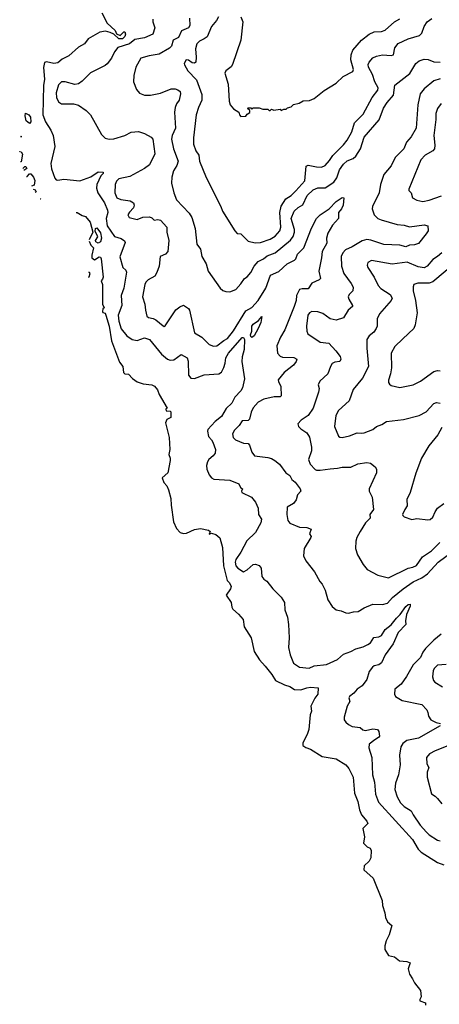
# Model space of a CAD drawing. Extents: x 1771496 to 1971148, y 471553 to 643630.
# Tile 13 of 256: x 1799543 to 1802979, y 536526 to 544582. Entities that reach past the tile are written whole.
import ezdxf

# ---------------------------------------------------------------- set-up
doc = ezdxf.new("R2010")
doc.units = 0

msp = doc.modelspace()

# ---------------------------------------------------------------- linework, layer by layer
at = {"layer": '0CON10XD'}
for points in [[(1800215, 544637.9), (1800260.6, 544555), (1800324.7, 544495), (1800336.2, 544466.2), (1800365, 544454.2), (1800395, 544482.5), (1800405, 544483.3), (1800410.6, 544465), (1800405.6, 544445.6), (1800386, 544425), (1800355, 544426.4), (1800312.9, 544462.9), (1800285, 544477.1), (1800245, 544487.7), (1800198.5, 544481.5), (1800103.7, 544426.3), (1800075, 544384.3), (1800025, 544357.8), (1799944.5, 544285.5), (1799891.7, 544258.3), (1799855, 544228.5), (1799823.1, 544223.1), (1799763, 544237), (1799746.7, 544233.3), (1799737.9, 544192.1), (1799745.3, 544095.3), (1799739.5, 544045), (1799732.9, 543802.9), (1799755, 543745.8), (1799798.4, 543678.4), (1799818.1, 543635), (1799830, 543545), (1799798.6, 543405), (1799805, 543361.2), (1799831.1, 543285), (1799842, 543272), (1799855, 543268.6), (1799905, 543278), (1800035, 543263.1), (1800125, 543297.5), (1800185, 543336.9), (1800227.5, 543335), (1800228.1, 543325), (1800206.6, 543303.4), (1800175.7, 543235), (1800172.9, 543205), (1800184.3, 543165), (1800238, 543085), (1800262.5, 543025), (1800264, 543005), (1800250.4, 542955), (1800260.8, 542895), (1800319.4, 542809.4), (1800375, 542791.9), (1800401.9, 542771.9), (1800407.9, 542757.9), (1800362.3, 542642.3), (1800388.6, 542555), (1800412.9, 542532.9), (1800416.9, 542516.9), (1800395.6, 542385), (1800373.8, 542326.2), (1800378.9, 542245), (1800350.8, 542165), (1800354.6, 542115), (1800375, 542052.9), (1800420.6, 541995), (1800465, 541964.6), (1800505, 541957.5), (1800565, 541978.4), (1800606.3, 541966.3), (1800705, 541844.5), (1800755, 541803.5), (1800775, 541796.4), (1800805, 541798.2), (1800865, 541843.8), (1800913.8, 541815), (1800921.7, 541788.3)], [(1801170, 544605), (1801155.5, 544575), (1801112.9, 544527.1), (1801077.6, 544442.4), (1801055, 544424.5), (1801015, 544407.9), (1800994.1, 544385.9), (1800982.1, 544345), (1800989.6, 544275), (1800986.3, 544233.7), (1800975, 544227.1), (1800955, 544230), (1800925, 544250), (1800905.8, 544254.2), (1800890.8, 544225), (1800891.9, 544211.9), (1800918.8, 544165), (1800990.4, 544090.4), (1801035, 543970), (1801034.6, 543925), (1801006.2, 543865), (1800989.5, 543805), (1800965.8, 543615.8), (1800966.9, 543565), (1800985, 543508.8), (1801010, 543475), (1801014.6, 543424.6), (1801069.7, 543289.7), (1801191.4, 543055), (1801204, 543015), (1801305, 542853.8), (1801325, 542833.3), (1801355, 542830), (1801415, 542769.2), (1801472.3, 542757.7), (1801515, 542760), (1801595, 542785.5), (1801635, 542812.3), (1801674.6, 542855), (1801680.9, 542885), (1801673.5, 543005), (1801683.2, 543056.8), (1801723.2, 543116.8), (1801765.2, 543144.8), (1801805, 543181.6), (1801878.2, 543265), (1801889.2, 543385), (1801905, 543393.1), (1801975, 543377.7), (1802015, 543376.5), (1802045, 543390.6), (1802079.9, 543430.1), (1802107.8, 543472.2), (1802195, 543558.1), (1802224.1, 543595.9), (1802263.8, 543665), (1802285, 543738.6), (1802355, 543808.6), (1802428.2, 543945), (1802475.5, 544005), (1802477.9, 544025), (1802451.6, 544075), (1802432.8, 544132.8), (1802398.5, 544195), (1802395.5, 544215), (1802404.4, 544235), (1802435, 544270), (1802465, 544284.4), (1802515, 544295.5), (1802585, 544288.1), (1802605, 544293.8), (1802615, 544351.2), (1802641.2, 544388.8), (1802723.1, 544426.9), (1802817.4, 544452.6), (1802837.2, 544472.8), (1802855, 544526), (1802880.6, 544565), (1802918.6, 544591.4)], [(1801354.3, 544604.3), (1801370, 544565), (1801353.3, 544415), (1801286.7, 544215), (1801273.9, 544196.1), (1801232.5, 544165), (1801223.8, 544145), (1801251.2, 544055), (1801258.8, 543915), (1801266.7, 543885), (1801295, 543852.5), (1801336.4, 543826.4), (1801342.5, 543802.5), (1801355, 543790), (1801395, 543792.5), (1801405, 543810), (1801428.3, 543821.7), (1801428.3, 543838.3), (1801410, 543855), (1801415, 543860), (1801435, 543860), (1801445, 543850), (1801455, 543860), (1801505, 543860), (1801535, 543850), (1801575, 543850), (1801585, 543840), (1801595, 543840), (1801605, 543850), (1801625, 543842.5), (1801675, 543850), (1801685, 543840), (1801705, 543850), (1801725, 543850), (1801735, 543860), (1801765, 543870), (1801785, 543887.5), (1801831.7, 543898.3), (1801865, 543917.5), (1801915, 543920), (1801955, 543937.5), (1802037, 544003), (1802135, 544063.3), (1802192.7, 544117.3), (1802272.5, 544157.5), (1802275.6, 544175), (1802255.3, 544255), (1802256.9, 544295), (1802272.5, 544332.5), (1802340.8, 544415), (1802405, 544463.1), (1802445, 544482.9), (1802505, 544486.2), (1802535, 544496.2), (1802613.3, 544565), (1802655, 544589.3)], [(1800633.2, 544586.8), (1800634.2, 544565), (1800651.1, 544515), (1800632.5, 544465), (1800565, 544433.3), (1800485, 544419.1), (1800442.5, 544385), (1800347.9, 544355), (1800319.6, 544320.4), (1800295, 544268.6), (1800259.8, 544220.2), (1800243.4, 544206.6), (1800122.5, 544147.5), (1800055, 544078), (1800025, 544057.5), (1799995, 544051.4), (1799915, 544074.6), (1799885, 544073.8)], [(1800934.5, 544595.5), (1800935.5, 544535), (1800925.5, 544515), (1800869.3, 544490.7), (1800842.4, 544437.6), (1800800, 544415), (1800785.4, 544365), (1800770.7, 544349.2), (1800685, 544301.3), (1800602.6, 544287.4), (1800535, 544267.1), (1800494.2, 544195), (1800478, 544125), (1800476, 544075), (1800500.5, 544010.5), (1800525, 543981.2), (1800565.8, 543965.8), (1800615, 543964.4), (1800695, 543981.9), (1800785, 544017.3), (1800817.3, 544017.3), (1800839.5, 544009.5), (1800856.7, 543995), (1800861.1, 543975), (1800849.1, 543925), (1800827.8, 543895), (1800816.9, 543863.1), (1800812.3, 543825), (1800819.3, 543695), (1800792.3, 543635), (1800785.4, 543605), (1800803.8, 543525), (1800842.3, 543425), (1800831.3, 543388.7), (1800803.5, 543345), (1800788.1, 543295), (1800787.5, 543245), (1800805.8, 543165), (1800828.3, 543108.3), (1800930.3, 543000.3), (1800953.1, 542965), (1800980.6, 542875), (1800993.8, 542745), (1801024.2, 542705), (1801035.8, 542645), (1801071.2, 542585), (1801086.2, 542525), (1801184, 542385), (1801205.8, 542365.8), (1801230.7, 542359.3), (1801265, 542356.7), (1801313.3, 542375), (1801355, 542420.8), (1801384.5, 542465.5), (1801405, 542478.6), (1801437, 542513), (1801463.7, 542566.3), (1801495, 542603.1), (1801538.6, 542625), (1801570.6, 542649.4), (1801635.4, 542675), (1801761.8, 542778.2), (1801782.8, 542807.2), (1801794.7, 542845), (1801794.2, 542865), (1801767.5, 542955), (1801791.2, 543015), (1801822.5, 543045), (1801861.3, 543068.7), (1801896.5, 543145), (1801945, 543191.5), (1801985, 543205.5), (1802045, 543206.9), (1802116.7, 543253.3), (1802140.4, 543289.6), (1802160.8, 543355), (1802195, 543401.5), (1802225, 543427.2), (1802275, 543445.4), (1802294.8, 543465.2)], [(1802294.8, 543465.2), (1802333.5, 543525), (1802365, 543621.1), (1802486.5, 543763.5), (1802522.6, 543857.4), (1802552.2, 543905), (1802604.5, 543965), (1802615, 544046.7), (1802737.4, 544142.6), (1802785.8, 544225), (1802815, 544244.4), (1802855, 544260), (1802887, 544257), (1802935, 544236.2), (1802985, 544236)], [(1799885, 544073.8), (1799862, 544048), (1799843.3, 543985), (1799844.7, 543945), (1799860.8, 543910.8), (1799885, 543893.6), (1799985, 543894.3), (1800025, 543882.9), (1800088.5, 543838.5), (1800123.3, 543805), (1800212.7, 543642.7), (1800242.5, 543612.5), (1800275, 543604.4), (1800315, 543608.5), (1800403.3, 543635), (1800455, 543661.4), (1800515, 543667.5), (1800565, 543650.8), (1800620.7, 543620.7), (1800633.3, 543605), (1800649.4, 543485), (1800605, 543394.3), (1800565, 543363.8), (1800445, 543299.1), (1800355, 543278.8), (1800335, 543261.9), (1800324, 543235), (1800322.4, 543165), (1800338.9, 543125), (1800370.4, 543110.4), (1800449.1, 543099.1), (1800476.2, 543085), (1800480, 543065), (1800475, 543042.5), (1800442.2, 543007.8), (1800429.2, 542985), (1800438.8, 542965), (1800505, 542948.5), (1800552.9, 542967.1), (1800605, 542969.1), (1800625, 542960.5), (1800645, 542940.8), (1800675, 542948), (1800695, 542942.5), (1800748.2, 542885), (1800748.9, 542845), (1800764.2, 542775), (1800756.5, 542685), (1800736.5, 542663.5), (1800693.6, 542645), (1800684.7, 542565), (1800667.3, 542515), (1800649.4, 542485), (1800595.8, 542455), (1800575.8, 542435), (1800567.1, 542415), (1800548.8, 542315), (1800567.5, 542255), (1800572.2, 542205), (1800585, 542156.7), (1800597.5, 542145), (1800635, 542138.6), (1800657.5, 542127.5), (1800717.5, 542077.5), (1800725, 542071.2), (1800735, 542076.7), (1800822.3, 542207.7), (1800855.9, 542234.1), (1800885, 542246), (1800925, 542220), (1800934.3, 542204.3), (1800975, 542019.2), (1801033.8, 541983.8), (1801095, 541923.8), (1801130.8, 541910.8), (1801158.9, 541915), (1801215, 541957.8), (1801245, 541972.5), (1801295, 542036.7), (1801395, 542201.4), (1801445, 542228.1), (1801496.1, 542285), (1801557.9, 542385), (1801597.7, 542492.3), (1801665, 542523.2), (1801734.8, 542585.2), (1801793.8, 542615), (1801805.7, 542625), (1801816.9, 542665), (1801869.6, 542715), (1801932.5, 542877.5), (1801975, 542954.4), (1802005, 542985.6), (1802076.2, 543033.8), (1802135, 543095.5), (1802185, 543126.2), (1802197.5, 543125), (1802193.3, 543065), (1802178.8, 543035), (1802153.3, 543005), (1802153.8, 542955), (1802105, 542901.2), (1802066.9, 542835), (1802054.2, 542795), (1802057.9, 542755), (1802020.7, 542685), (1802015.9, 542634.1), (1801992.7, 542525), (1802006, 542465), (1801995, 542454.2), (1801935, 542426), (1801905, 542380.8), (1801855, 542380.6), (1801835, 542374), (1801810, 542325), (1801806.1, 542285), (1801790.8, 542235), (1801715.5, 542045), (1801680, 541985), (1801650, 541915), (1801653, 541853), (1801675, 541828), (1801695, 541820), (1801787.4, 541817.4), (1801813.6, 541803.6), (1801808, 541785), (1801785, 541755.8), (1801708.1, 541695), (1801661.1, 541635), (1801661.3, 541621.3), (1801680.9, 541580.9), (1801684, 541505), (1801675, 541496), (1801625.7, 541495.7), (1801543.4, 541476.6), (1801496, 541454), (1801455, 541407.5), (1801438.6, 541371.4), (1801425, 541313.3), (1801415, 541303.8), (1801365, 541298.8), (1801339.3, 541260.7), (1801301.2, 541225), (1801286.7, 541195), (1801290, 541165), (1801311.2, 541145), (1801375, 541116.2), (1801415, 541113.3), (1801425, 541101.2), (1801443.8, 541043.8), (1801465, 541014.5), (1801575, 541000.6), (1801605, 540992.5), (1801633.8, 540975), (1801671.2, 540945), (1801722, 540875), (1801755, 540852), (1801771.4, 540821.4), (1801799.3, 540799.3), (1801840, 540745), (1801844, 540725), (1801818, 540695), (1801807.3, 540652.7), (1801784, 540625), (1801734, 540595), (1801730, 540535), (1801738.8, 540485), (1801755, 540463.8), (1801835, 540430), (1801895, 540426.2), (1801930, 540415), (1801917.5, 540375), (1801930, 540355), (1801927.5, 540345), (1801874, 540255), (1801866.7, 540195), (1801886.7, 540155), (1801956.7, 540065), (1802000, 539985), (1802021.2, 539965), (1802043.3, 539915), (1802066.4, 539836.4), (1802101.7, 539781.7), (1802135, 539752.5), (1802175, 539746.7), (1802215, 539730), (1802235, 539726.2), (1802276.4, 539736.4), (1802315, 539738.8), (1802365, 539770), (1802435, 539800.8), (1802515, 539798.6), (1802555, 539807.5), (1802595.5, 539855), (1802683.9, 539926.1), (1802765, 539983.3), (1802835, 540015.7), (1802882.3, 540047.7), (1802969.6, 540145), (1803085, 540228.5)], [(1802985, 544097.1), (1802935, 544083.1), (1802854, 544016), (1802822.5, 543975), (1802802.5, 543885), (1802789.5, 543695), (1802749.6, 543625), (1802711, 543579), (1802689.3, 543525), (1802618.8, 543455), (1802585, 543385.5), (1802524.5, 543315), (1802496.5, 543235), (1802485.4, 543165), (1802433.1, 543055), (1802430.4, 543035), (1802444.8, 542984.8), (1802476.7, 542956.7), (1802503.9, 542943.9), (1802635, 542907.3), (1802690.5, 542900.5), (1802735, 542886.7), (1802855, 542902.5), (1802886.2, 542896.2), (1802888.1, 542855), (1802870.3, 542829.7), (1802809.7, 542750.3), (1802775, 542739.4), (1802735, 542736.5), (1802705, 542724.6), (1802655, 542736.4), (1802525, 542742.8), (1802419.1, 542779.2), (1802385, 542783.6), (1802346.8, 542773.3), (1802265, 542722.7), (1802210.4, 542699.6), (1802188.1, 542675), (1802176.4, 542645), (1802177.3, 542565), (1802197.5, 542505), (1802257.8, 542425), (1802273.1, 542395), (1802270, 542365), (1802240.8, 542335), (1802232.9, 542315), (1802237.5, 542295), (1802269.2, 542245), (1802269.2, 542235), (1802234.2, 542205.8), (1802195.9, 542144.1), (1802135, 542122.9), (1802085, 542133.3), (1802025, 542178.2), (1801985, 542193.2), (1801935, 542193.8), (1801916, 542184), (1801902.9, 542165), (1801890.9, 542075), (1801893.6, 542033.6), (1801902, 542012), (1802002.7, 541942.7), (1802075, 541934.3), (1802133.3, 541873.3), (1802166.2, 541826.2), (1802173.1, 541805), (1802165.4, 541784.6), (1802125, 541779.6), (1802102.1, 541767.9), (1802087.1, 541745), (1802066.4, 541683.7), (1802001.2, 541625), (1801988, 541595), (1801994.2, 541565), (1801989.4, 541535), (1801946.5, 541405), (1801905, 541344.4), (1801847.1, 541305), (1801820, 541275), (1801826.2, 541255), (1801844.2, 541235), (1801895, 541200.6), (1801917.3, 541167.3), (1801933.6, 541083.6), (1801932.7, 541055), (1801908.5, 540985), (1801921.2, 540945), (1801962.7, 540902.7), (1801975, 540897.8), (1802005, 540896.1), (1802085, 540907.5), (1802145, 540911.5), (1802185, 540921.2), (1802255, 540920), (1802311.1, 540948.9), (1802385, 540959.4), (1802416.7, 540955), (1802454.2, 540924.2), (1802465.8, 540905), (1802464.2, 540875), (1802404, 540745), (1802406, 540725), (1802430, 540675), (1802439.6, 540575), (1802410.4, 540535), (1802411.8, 540505), (1802375, 540464.2), (1802330, 540395), (1802304.2, 540345), (1802295.8, 540315), (1802294.2, 540255), (1802308, 540205), (1802355.7, 540125.7), (1802388.8, 540085), (1802475, 540038.6), (1802563.2, 540016.8), (1802725, 540093.8), (1802761.5, 540101.5), (1802793.6, 540116.4), (1802841.8, 540188.2), (1802915, 540236.1), (1802983.1, 540305)], [(1802995, 543895.7), (1802965.6, 543855), (1802951.5, 543815), (1802952.1, 543765), (1802934.5, 543635), (1802943.5, 543555), (1802939.4, 543525), (1802925, 543510.6), (1802863.8, 543475), (1802828.8, 543435), (1802728.8, 543195), (1802730, 543185), (1802750, 543165), (1802760, 543125), (1802795, 543104.3), (1802845, 543095.7), (1802895, 543105.6), (1802997.9, 543142.1)], [(1799625, 543734), (1799596.7, 543755), (1799587.5, 543795), (1799591.2, 543818.8), (1799618.8, 543805), (1799632.5, 543785), (1799635.6, 543745.6), (1799625, 543734)], [(1799551.4, 543630), (1799555, 543630), (1799555, 543620), (1799551.4, 543627.3)], [(1799543.3, 543501.3), (1799545, 543502.5), (1799555, 543500), (1799567, 543483), (1799555, 543420), (1799551, 543419.5)], [(1799570.3, 543368.3), (1799571.7, 543368.3), (1799585, 543380), (1799595, 543380), (1799602.5, 543365), (1799578.4, 543348.1)], [(1799600.3, 543298.8), (1799605, 543300), (1799625, 543320), (1799635, 543320), (1799656.7, 543295), (1799667.7, 543267.7), (1799662, 543228), (1799639.4, 543219.5)], [(1799653.2, 543195.3), (1799668.8, 543188.8), (1799677.5, 543175), (1799671.1, 543168.6)], [(1799711.9, 543117.3), (1799715, 543117.5), (1799715.6, 543113.1)], [(1800004.6, 543005.6), (1800015, 543004.6), (1800055, 542981.1), (1800082.9, 542972.9), (1800120.9, 542925), (1800142.5, 542845), (1800113.2, 542780.6)], [(1800185, 542753.3), (1800167.5, 542765), (1800163.8, 542775), (1800182.9, 542805), (1800161.2, 542851.2), (1800164, 542875), (1800175, 542879.4), (1800205, 542838.6), (1800214.4, 542795.6), (1800205.7, 542765), (1800185, 542753.3)], [(1800112.8, 542769.1), (1800125, 542736.7), (1800147.5, 542715), (1800133.2, 542656.8), (1800135, 542632.5), (1800155, 542616.2), (1800195, 542641.2), (1800205, 542640), (1800211.8, 542625), (1800226.2, 542475), (1800222.1, 542457.9), (1800210, 542445), (1800221.9, 542415), (1800221.2, 542255), (1800236, 542225), (1800224.1, 542215.9), (1800221.2, 542195), (1800225, 542187.5), (1800242, 542182), (1800249.1, 542165), (1800275, 542073.8), (1800296.2, 541955), (1800360.7, 541780.7), (1800386.7, 541745), (1800394.2, 541694.2), (1800405, 541683.8), (1800435, 541682.5), (1800467.3, 541647.3), (1800505, 541620), (1800553.2, 541603.2), (1800625, 541595.5), (1800648, 541585), (1800672.5, 541555), (1800685, 541516.7), (1800750, 541405), (1800740, 541395), (1800741.7, 541381.7), (1800775, 541380), (1800780, 541375), (1800781.7, 541328.3), (1800747.9, 541312.1), (1800738.1, 541285), (1800767.1, 541162.9), (1800771.9, 541065), (1800765.6, 541025), (1800775.8, 540995), (1800775.8, 540975), (1800756, 540875), (1800710, 540835), (1800723.8, 540795), (1800747.1, 540767.1), (1800762, 540735), (1800780, 540665), (1800785, 540610), (1800802.9, 540475), (1800828.2, 540418.2), (1800856.8, 540386.8), (1800885, 540379.2), (1800908.7, 540381.3), (1800975, 540411.4), (1801025, 540418.6), (1801090, 540405), (1801102.5, 540395), (1801095, 540373.8), (1801115, 540380), (1801150.5, 540370.5), (1801182, 540342), (1801203, 540263), (1801211.3, 540115), (1801242, 539995), (1801262, 539975), (1801274, 539945), (1801268.6, 539925), (1801234.3, 539874.3), (1801275.8, 539815), (1801279.2, 539775), (1801288.3, 539758.3), (1801335, 539718.8), (1801373.8, 539675), (1801382, 539615), (1801438.6, 539525), (1801462.1, 539412.1), (1801505.7, 539345.7), (1801552.1, 539292.1), (1801607.5, 539225), (1801637.5, 539175), (1801710.3, 539140.3), (1801755, 539126.7), (1801792.2, 539102.2), (1801845, 539098), (1801895, 539116.2), (1801925, 539120.5), (1801987.5, 539115), (1801985.7, 539065), (1801959.6, 539030.4), (1801926.9, 538965), (1801931.4, 538925), (1801922.9, 538895), (1801909.8, 538775), (1801896.9, 538735), (1801861.8, 538665), (1801860.8, 538645), (1801885, 538627.1), (1801925.8, 538614.2), (1802019.4, 538555), (1802135, 538535.6), (1802215, 538486), (1802238.6, 538455), (1802274.5, 538385), (1802283.9, 538255), (1802313.3, 538185), (1802326.4, 538116.4), (1802341.4, 538075), (1802386.2, 538025), (1802393.3, 538005), (1802354.2, 537965.8), (1802366.7, 537895), (1802357.5, 537845), (1802387.5, 537815), (1802413.8, 537803.8), (1802421.2, 537785), (1802418, 537725), (1802404.1, 537695.9), (1802365, 537660), (1802360, 537625), (1802438.3, 537558.3), (1802512.5, 537375), (1802513.3, 537335), (1802532.5, 537275), (1802537.5, 537235), (1802555, 537200), (1802591.7, 537171.7), (1802569.2, 537095), (1802544.4, 537045), (1802532.5, 537005), (1802532, 536975), (1802564.1, 536924.1), (1802613.6, 536913.6), (1802653, 536883), (1802714.1, 536875.9), (1802740, 536865), (1802724.4, 536815), (1802733.8, 536773.8), (1802760.8, 536735), (1802775, 536700.8), (1802825, 536640), (1802831.7, 536588.3), (1802820, 536565), (1802820, 536555), (1802867, 536537), (1802865, 536520)], [(1802998.9, 542675), (1802963.6, 542645), (1802925, 542620.9), (1802879.1, 542565), (1802855, 542552.4), (1802805, 542559.5), (1802715, 542598.2), (1802591.9, 542581.9), (1802425, 542612.9), (1802394.2, 542595), (1802389.2, 542575), (1802394.3, 542555), (1802445, 542476), (1802477.5, 542407.5), (1802501.7, 542381.7), (1802577.5, 542335), (1802593.1, 542305), (1802585.4, 542284.6), (1802488.6, 542175), (1802471.4, 542135), (1802470, 542075), (1802462.5, 542055), (1802443.6, 542026.4), (1802405.4, 541994.6), (1802387.1, 541965), (1802385.5, 541894.5), (1802400.6, 541745), (1802349.8, 541650.2), (1802274.6, 541555.4), (1802240, 541465), (1802155, 541385.8), (1802132.5, 541345), (1802120, 541255), (1802154, 541175), (1802165, 541166.2), (1802185, 541164), (1802245, 541176), (1802307.5, 541202.5), (1802345, 541198), (1802365, 541202.5), (1802435, 541230), (1802465, 541252.9), (1802509.8, 541270.2), (1802546.4, 541293.6), (1802685, 541311.8), (1802815, 541343.8), (1802871.4, 541375), (1802935, 541440.8), (1802955, 541450.8), (1802985, 541445.6)], [(1803145, 542619.1), (1802925, 542436.8), (1802895, 542427.2), (1802803.8, 542426.2), (1802771.2, 542415), (1802764.3, 542395.7), (1802765.5, 542365), (1802784.6, 542285), (1802798.1, 542185), (1802782.5, 542085), (1802771.2, 542055), (1802679.4, 541970.6), (1802615, 541909.2), (1802584.4, 541855), (1802586.4, 541733.6), (1802579.1, 541685), (1802562.3, 541632.3), (1802562, 541615), (1802570.3, 541600.3), (1802585, 541590), (1802655, 541572.9), (1802765, 541594.2), (1802826, 541625), (1802935, 541702.5), (1802965, 541710.9), (1802985, 541708.5)], [(1800106.8, 542476.4), (1800112.3, 542477.7), (1800120, 542505), (1800114.2, 542515), (1800109.7, 542517.4)], [(1801445, 541982), (1801435, 541991.2), (1801432.6, 542005), (1801443.1, 542035), (1801443, 542075), (1801455, 542091.6), (1801499.6, 542120.4), (1801525, 542152.5), (1801518.6, 542105), (1801496.7, 542055), (1801461.9, 541995), (1801445, 541982)], [(1800921.7, 541788.3), (1800926.2, 541675), (1800945, 541650), (1800975, 541646.2), (1801055, 541676.7), (1801175, 541683.8), (1801195, 541698.8), (1801215, 541736.2), (1801227.1, 541772.9), (1801232, 541815), (1801253.4, 541855), (1801365, 541982.9), (1801375, 541983.1), (1801384.8, 541965), (1801382, 541885), (1801365.3, 541825), (1801361.9, 541785), (1801383.2, 541643.2), (1801368.7, 541571.3), (1801353.9, 541545), (1801305.8, 541494.2), (1801280.4, 541445), (1801235, 541400.4), (1801196.7, 541335), (1801144, 541296), (1801085, 541230), (1801081.5, 541215), (1801090.7, 541170.8), (1801115, 541145.6), (1801125, 541125.8), (1801145.8, 541065), (1801144.1, 541035.9), (1801128.8, 541015), (1801092.5, 540985), (1801080, 540965), (1801072.9, 540935), (1801075.8, 540905), (1801095, 540858.8), (1801115, 540833.8), (1801132.7, 540822.7), (1801265, 540813.3), (1801337.5, 540785), (1801352.5, 540755), (1801367.5, 540745), (1801360, 540725), (1801363.3, 540715), (1801440.8, 540675), (1801475, 540634), (1801496.5, 540585), (1801499.4, 540535), (1801522.2, 540495), (1801516.9, 540465), (1801475, 540386.7), (1801402.6, 540317.4), (1801355, 540226.2), (1801314.3, 540165), (1801307.3, 540142.7), (1801312.2, 540115), (1801329.2, 540095), (1801375, 540065.7), (1801405, 540080), (1801455, 540124.2), (1801475, 540128), (1801505, 540116), (1801519.4, 540095), (1801525.4, 540025.4), (1801543.5, 540003.5), (1801567.6, 539987.6), (1801616.2, 539925), (1801685, 539857.5), (1801711.5, 539815), (1801715.6, 539755), (1801735.6, 539695), (1801743.1, 539633.1), (1801750, 539525), (1801745.4, 539445), (1801756.8, 539385), (1801786.4, 539316.4), (1801835, 539284.7), (1801912.7, 539277.3), (1801955, 539295.5), (1802055, 539305.5), (1802145, 539347.5), (1802195, 539390), (1802255, 539412.9), (1802294.6, 539435.4), (1802355, 539451.2), (1802395, 539469.2), (1802414.5, 539485), (1802442.7, 539527.3), (1802485, 539532.9), (1802505, 539544.4), (1802537, 539593), (1802585, 539631.4), (1802627.7, 539685), (1802659.1, 539715), (1802705, 539781.1), (1802725, 539797.5), (1802739.7, 539799.7), (1802740, 539785), (1802710, 539715), (1802701.9, 539665), (1802705.8, 539635), (1802641.9, 539568.1), (1802602.2, 539475), (1802535, 539386), (1802505, 539318.8), (1802485, 539303.8), (1802445, 539296.2), (1802433.3, 539285), (1802405, 539250), (1802386.5, 539185), (1802348.9, 539131.1), (1802305.8, 539105), (1802279.1, 539070.9), (1802243.8, 539045), (1802238.8, 539035), (1802246.2, 539005), (1802224, 538965), (1802199.2, 538875), (1802200.8, 538855), (1802215, 538834), (1802235, 538814.2), (1802265, 538798.6), (1802331.4, 538791.4), (1802352.2, 538772.2), (1802375, 538765.8), (1802435, 538780), (1802473.3, 538773.3), (1802485, 538757.5), (1802489.1, 538720.9), (1802481.3, 538708.7), (1802450.8, 538689.2), (1802405.8, 538655), (1802401.1, 538625), (1802425.6, 538545), (1802432.5, 538405), (1802447.5, 538345), (1802457.1, 538245), (1802481.2, 538181.2), (1802760.9, 537875), (1802805, 537795.8), (1802829.8, 537769.8), (1802965, 537685.8), (1803015, 537667.5)], [(1802998.9, 541245), (1802968.2, 541185), (1802894.5, 541095), (1802834.3, 540995), (1802787.9, 540872.1), (1802740.8, 540715), (1802713.5, 540656.5), (1802715.5, 540604.5), (1802696.2, 540575), (1802678.8, 540535), (1802680, 540525), (1802691.2, 540515), (1802755, 540491.5), (1802795, 540500), (1802885, 540490.3), (1802905, 540493.2), (1802925, 540513.1), (1802944.1, 540555.9), (1802965.3, 540584.7), (1803016, 540624)], [(1802995, 539554.2), (1802935, 539505.6), (1802865, 539437.1), (1802843.1, 539406.9), (1802824.4, 539365), (1802764.4, 539305), (1802711.4, 539208.6), (1802667.8, 539145), (1802615.8, 539105), (1802612.9, 539065), (1802620, 539045), (1802675, 539011.1), (1802835, 538978.6), (1802876, 538935), (1802886, 538915), (1802890, 538885), (1802910.8, 538855), (1802952.4, 538832.4), (1802990, 538825)], [(1803035, 539307.1), (1802965, 539300.9), (1802938.2, 539275), (1802929.5, 539255), (1802922.5, 539205), (1802930.8, 539175), (1802941.3, 539161.3), (1803005, 539124.4)], [(1802987.5, 538805), (1802810, 538705), (1802712.5, 538685), (1802679.8, 538660.2), (1802665, 538633.3), (1802653.6, 538565), (1802660, 538485), (1802645.6, 538405), (1802620.5, 538335), (1802614.6, 538285), (1802635, 538224.2), (1802662.5, 538175), (1802691.9, 538145), (1802748.3, 538108.3), (1802764.4, 538075.6), (1802821.7, 537991.7), (1802873.6, 537935), (1802895, 537913.5), (1802965, 537868), (1802985.5, 537864.5)], [(1803063.4, 538646.6), (1802945, 538599.7), (1802898.1, 538575), (1802875.6, 538545), (1802876.7, 538495), (1802894.3, 538465), (1802880.8, 538425), (1802880, 538385), (1802915, 538247.5), (1802945, 538230), (1802965, 538210), (1803000, 538165)]]:
    msp.add_lwpolyline(points, dxfattribs=at)

doc.saveas('drawing.dxf')
